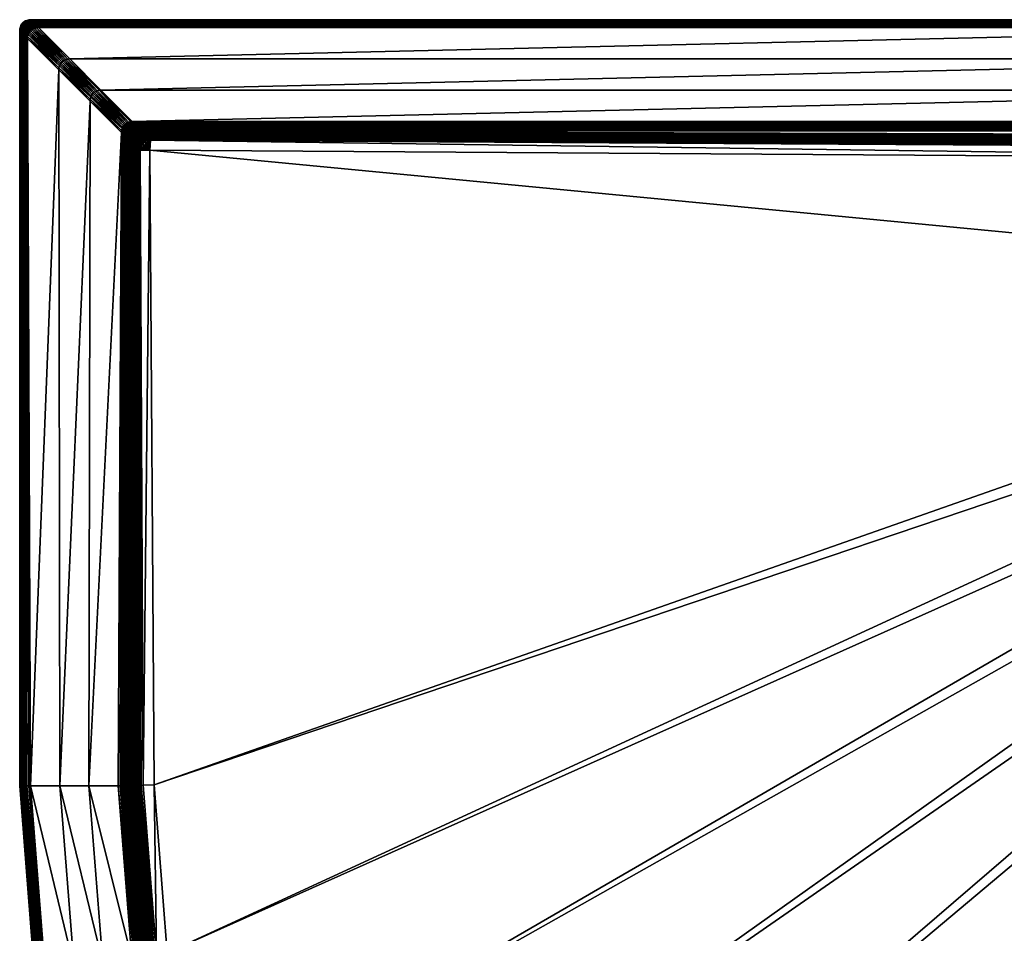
# Model space of a CAD drawing. Header units: centimetres. Extents: x 79.4 to 169.4, y 128.3 to 218.3.
# Tile 5 of 19: x 79.4 to 124.4, y 176.5 to 218.3. Entities that reach past the tile are written whole.
import ezdxf

# ---------------------------------------------------------------- set-up
doc = ezdxf.new("R2010")
doc.units = ezdxf.units.CM
doc.layers.get('0').update_dxf_attribs({"true_color": 0x565656})

msp = doc.modelspace()

# ---------------------------------------------------------------- meshes
at = {"color": 37, "true_color": 0x7a5834}
mesh = msp.add_polyface(dxfattribs=at)
corners = [(79.909, 218.275), (79.82, 218.264), (79.82, 218.264, 4), (79.909, 218.275, 4), (79.739, 218.244), (79.739, 218.244, 4), (79.668, 218.216), (79.668, 218.216, 4), (79.828, 218.256, 4.089), (79.917, 218.267, 4.089), (79.841, 218.242, 4.17), (79.931, 218.253, 4.17), (79.861, 218.222, 4.241), (79.951, 218.233, 4.241), (79.888, 218.196, 4.304), (79.977, 218.207, 4.304), (79.92, 218.164, 4.359), (80.009, 218.175, 4.359), (79.747, 218.237, 4.089), (79.761, 218.223, 4.17), (79.781, 218.203, 4.241), (79.807, 218.177, 4.304), (79.839, 218.144, 4.359), (79.675, 218.208, 4.089), (79.689, 218.195, 4.17), (79.709, 218.175, 4.241), (79.735, 218.148, 4.304), (79.768, 218.116, 4.359), (79.646, 218.138, 4.241), (79.672, 218.112, 4.304), (79.705, 218.079, 4.359), (80.003, 218.081, 4.441), (80.092, 218.092, 4.441), (80.047, 218.136, 4.404), (79.958, 218.126, 4.404), (79.922, 218.061, 4.441), (79.878, 218.106, 4.404), (79.806, 218.078, 4.404), (79.851, 218.033, 4.441), (79.743, 218.041, 4.404)]
mesh.append_faces([[corners[k] for k in face] for face in [(0, 1, 2), (2, 3, 0), (1, 4, 5), (5, 2, 1), (4, 6, 7), (7, 5, 4), (3, 2, 8), (8, 9, 3), (9, 8, 10), (10, 11, 9), (11, 10, 12), (12, 13, 11), (13, 12, 14), (14, 15, 13), (15, 14, 16), (16, 17, 15), (2, 5, 18), (18, 8, 2), (8, 18, 19), (19, 10, 8), (10, 19, 20), (20, 12, 10), (12, 20, 21), (21, 14, 12), (14, 21, 22), (22, 16, 14), (5, 7, 23), (23, 18, 5), (18, 23, 24), (24, 19, 18), (19, 24, 25), (25, 20, 19), (20, 25, 26), (26, 21, 20), (21, 26, 27), (27, 22, 21), (28, 25, 24), (29, 26, 25), (26, 29, 30), (30, 27, 26), (31, 32, 33), (33, 34, 31), (34, 33, 17), (17, 16, 34), (35, 31, 34), (34, 36, 35), (36, 34, 16), (16, 22, 36), (36, 37, 38), (37, 36, 22), (22, 27, 37), (39, 37, 27), (27, 30, 39)]], dxfattribs={"vtx2": -1, "color": 37})
mesh = msp.add_polyface(dxfattribs=at)
corners = [(79.909, 218.275), (79.909, 218.275, 4), (142.909, 218.275, 4), (85.386, 212.763, 2.91), (85.316, 212.772, 2.91), (85.363, 212.318, 2.914), (85.248, 212.765, 2.911), (85.178, 212.739, 2.912), (85.108, 212.695, 2.914), (85.042, 212.637, 2.915), (84.984, 212.572, 2.916), (84.942, 212.504, 2.917), (84.918, 212.436, 2.918), (84.912, 212.368, 2.919), (84.92, 212.299, 2.92), (79.917, 218.267, 4.089), (142.917, 218.267, 4.089), (79.931, 218.253, 4.17), (142.931, 218.253, 4.17), (79.951, 218.233, 4.241), (142.951, 218.233, 4.241), (79.977, 218.207, 4.304), (142.977, 218.207, 4.304), (80.009, 218.175, 4.359), (143.009, 218.175, 4.359), (80.047, 218.136, 4.404), (84.979, 213.104, 3.167), (85.066, 213.112, 3.166), (85.041, 213.14, 3.237), (85.011, 213.073, 3.104), (85.096, 213.079, 3.103), (85.048, 213.036, 3.051), (85.132, 213.041, 3.049), (85.325, 212.83, 2.92), (85.252, 212.835, 2.921), (85.269, 212.891, 2.94), (85.193, 212.893, 2.94), (85.218, 212.947, 2.968), (85.139, 212.946, 2.969), (85.172, 212.997, 3.004), (85.091, 212.994, 3.005), (85.181, 212.826, 2.922), (85.12, 212.882, 2.941), (85.065, 212.933, 2.969), (85.015, 212.979, 3.006), (85.111, 212.8, 2.923), (85.05, 212.855, 2.942), (84.994, 212.906, 2.97), (85.042, 212.757, 2.924), (84.982, 212.814, 2.944)]
mesh.append_faces([[corners[k] for k in face] for face in [(3, 4, 5), (4, 6, 5), (6, 7, 5), (7, 8, 5), (8, 9, 5), (9, 10, 5), (10, 11, 5), (11, 12, 5), (12, 13, 5), (13, 14, 5)]], dxfattribs={"color": 37})
mesh.append_faces([[corners[k] for k in face] for face in [(0, 1, 2), (2, 1, 15), (16, 15, 17), (18, 17, 19), (20, 19, 21), (22, 21, 23), (24, 23, 25), (26, 27, 28), (29, 30, 27), (30, 29, 31), (31, 32, 30), (4, 3, 33), (33, 34, 4), (34, 33, 35), (35, 36, 34), (36, 35, 37), (37, 38, 36), (38, 37, 39), (39, 40, 38), (40, 39, 32), (32, 31, 40), (6, 4, 34), (34, 41, 6), (41, 34, 36), (36, 42, 41), (42, 36, 38), (38, 43, 42), (43, 38, 40), (40, 44, 43), (44, 40, 31), (7, 6, 41), (41, 45, 7), (45, 41, 42), (42, 46, 45), (46, 42, 43), (43, 47, 46), (47, 43, 44), (8, 7, 45), (45, 48, 8), (48, 45, 46), (46, 49, 48), (9, 8, 48)]], dxfattribs={"vtx2": -1, "color": 37})
mesh = msp.add_polyface(dxfattribs=at)
corners = [(142.909, 218.275, 4), (142.909, 218.275), (79.909, 218.275), (83.125, 215.059, 4.5), (146.125, 215.059, 4.5), (144.694, 216.49, 4.5), (81.694, 216.49, 4.5), (147.986, 213.198, 4.012), (84.953, 213.231, 4.004), (85.005, 213.177, 3.405), (85.386, 212.763, 2.91), (85.363, 212.318, 2.914), (148.272, 211.91, 2.19), (79.917, 218.267, 4.089), (142.917, 218.267, 4.089), (79.931, 218.253, 4.17), (142.931, 218.253, 4.17), (79.951, 218.233, 4.241), (142.951, 218.233, 4.241), (79.977, 218.207, 4.304), (142.977, 218.207, 4.304), (80.009, 218.175, 4.359), (143.009, 218.175, 4.359), (80.263, 217.921, 4.5), (143.263, 217.921, 4.5), (143.2, 217.984, 4.489), (80.2, 217.984, 4.489), (143.143, 218.041, 4.47), (80.143, 218.041, 4.47), (143.092, 218.092, 4.441), (80.092, 218.092, 4.441), (143.047, 218.136, 4.404), (80.047, 218.136, 4.404), (147.556, 213.628, 4.5), (84.555, 213.628, 4.5), (84.619, 213.564, 4.489), (147.62, 213.564, 4.489), (84.678, 213.506, 4.47), (147.68, 213.504, 4.47), (84.731, 213.452, 4.442), (147.735, 213.449, 4.443), (84.779, 213.405, 4.405), (147.785, 213.398, 4.407), (84.822, 213.362, 4.36), (147.831, 213.353, 4.362), (147.965, 213.219, 4.099), (84.937, 213.246, 4.092), (147.939, 213.246, 4.178), (84.916, 213.267, 4.172), (147.907, 213.277, 4.248), (84.89, 213.293, 4.243), (147.872, 213.312, 4.309), (84.859, 213.325, 4.306), (148.199, 212.987, 2.666), (85.02, 213.161, 3.317), (148.212, 212.962, 2.579), (85.041, 213.14, 3.237), (148.225, 212.93, 2.501), (85.066, 213.112, 3.166), (148.236, 212.891, 2.431), (85.096, 213.079, 3.103), (148.245, 212.844, 2.37), (85.132, 213.041, 3.049), (148.273, 212.501, 2.194), (85.325, 212.83, 2.92), (148.27, 212.584, 2.212), (85.269, 212.891, 2.94), (148.266, 212.66, 2.239), (85.218, 212.947, 2.968), (148.26, 212.729, 2.274), (85.172, 212.997, 3.004), (148.253, 212.79, 2.318)]
mesh.append_faces([[corners[k] for k in face] for face in [(0, 1, 2), (3, 4, 5), (5, 6, 3), (7, 8, 9), (10, 11, 12), (13, 14, 0), (15, 16, 14), (17, 18, 16), (19, 20, 18), (21, 22, 20), (23, 24, 25), (25, 26, 23), (26, 25, 27), (27, 28, 26), (28, 27, 29), (29, 30, 28), (30, 29, 31), (31, 32, 30), (32, 31, 22), (33, 34, 35), (35, 36, 33), (36, 35, 37), (37, 38, 36), (38, 37, 39), (39, 40, 38), (40, 39, 41), (41, 42, 40), (42, 41, 43), (43, 44, 42), (45, 46, 8), (46, 45, 47), (47, 48, 46), (48, 47, 49), (49, 50, 48), (50, 49, 51), (51, 52, 50), (52, 51, 44), (44, 43, 52), (53, 9, 54), (55, 54, 56), (57, 56, 58), (59, 58, 60), (61, 60, 62), (63, 64, 10), (65, 66, 64), (67, 68, 66), (69, 70, 68), (71, 62, 70), (34, 33, 4), (4, 3, 34), (24, 23, 6), (6, 5, 24)]], dxfattribs={"vtx2": -1, "color": 37})
mesh = msp.add_polyface(dxfattribs=at)
corners = [(85.005, 213.177, 3.405), (148.199, 212.987, 2.666), (147.986, 213.198, 4.012), (150.371, 206.092, 2.233), (148.272, 211.91, 2.19), (85.363, 212.318, 2.914), (142.909, 218.275, 4), (143.009, 218.275, 4), (143.009, 218.275), (142.909, 218.275), (143.109, 218.275, 4), (143.109, 218.275), (143.209, 218.275, 4), (143.209, 218.275), (148.274, 212.41, 2.184), (85.386, 212.763, 2.91), (84.953, 213.231, 4.004), (147.965, 213.219, 4.099), (85.02, 213.161, 3.317), (148.212, 212.962, 2.579), (85.041, 213.14, 3.237), (148.225, 212.93, 2.501), (85.066, 213.112, 3.166), (148.236, 212.891, 2.431), (85.096, 213.079, 3.103), (148.245, 212.844, 2.37), (85.132, 213.041, 3.049), (148.253, 212.79, 2.318), (142.917, 218.267, 4.089), (143.017, 218.267, 4.089), (142.931, 218.253, 4.17), (143.031, 218.253, 4.17), (142.951, 218.233, 4.241), (143.051, 218.233, 4.241), (142.977, 218.207, 4.304), (143.077, 218.207, 4.304), (143.009, 218.175, 4.359), (143.109, 218.175, 4.359), (143.117, 218.267, 4.089), (143.131, 218.253, 4.17), (143.151, 218.233, 4.241), (143.177, 218.207, 4.304), (143.209, 218.175, 4.359), (143.217, 218.267, 4.089), (143.231, 218.253, 4.17), (143.251, 218.233, 4.241), (143.143, 218.041, 4.47), (143.243, 218.041, 4.47), (143.192, 218.092, 4.441), (143.092, 218.092, 4.441), (143.147, 218.136, 4.404), (143.047, 218.136, 4.404), (148.273, 212.501, 2.194), (85.325, 212.83, 2.92), (148.27, 212.584, 2.212), (85.269, 212.891, 2.94), (148.266, 212.66, 2.239), (85.218, 212.947, 2.968), (148.26, 212.729, 2.274), (85.172, 212.997, 3.004)]
mesh.append_faces([[corners[k] for k in face] for face in [(0, 1, 2), (3, 4, 5), (6, 7, 8), (8, 9, 6), (7, 10, 11), (11, 8, 7), (10, 12, 13), (13, 11, 10), (4, 14, 15), (16, 2, 17), (18, 19, 1), (20, 21, 19), (22, 23, 21), (24, 25, 23), (26, 27, 25), (7, 6, 28), (28, 29, 7), (29, 28, 30), (30, 31, 29), (31, 30, 32), (32, 33, 31), (33, 32, 34), (34, 35, 33), (35, 34, 36), (36, 37, 35), (10, 7, 29), (29, 38, 10), (38, 29, 31), (31, 39, 38), (39, 31, 33), (33, 40, 39), (40, 33, 35), (35, 41, 40), (41, 35, 37), (37, 42, 41), (12, 10, 38), (38, 43, 12), (43, 38, 39), (39, 44, 43), (44, 39, 40), (45, 40, 41), (46, 47, 48), (48, 49, 46), (49, 48, 50), (50, 51, 49), (51, 50, 37), (37, 36, 51), (42, 37, 50), (15, 14, 52), (53, 52, 54), (55, 54, 56), (57, 56, 58), (59, 58, 27)]], dxfattribs={"vtx2": -1, "color": 37})
mesh = msp.add_polyface(dxfattribs=at)
corners = [(79.409, 217.775, 4), (79.42, 217.864, 4), (79.42, 217.864), (79.409, 217.775), (79.439, 217.944, 4), (79.439, 217.944), (79.417, 217.767, 4.089), (79.428, 217.856, 4.089), (79.431, 217.753, 4.17), (79.441, 217.842, 4.17), (79.451, 217.733, 4.241), (79.461, 217.822, 4.241), (79.477, 217.707, 4.304), (79.488, 217.796, 4.304), (79.509, 217.675, 4.359), (79.52, 217.764, 4.359), (79.447, 217.937, 4.089), (79.461, 217.923, 4.17), (79.481, 217.903, 4.241), (79.507, 217.877, 4.304), (79.539, 217.844, 4.359), (79.475, 218.008, 4.089), (79.489, 217.995, 4.17), (79.509, 217.975, 4.241), (79.535, 217.948, 4.304), (79.568, 217.916, 4.359), (79.592, 217.592, 4.441), (79.603, 217.681, 4.441), (79.558, 217.726, 4.404), (79.547, 217.636, 4.404), (79.654, 217.63, 4.47), (79.673, 217.711, 4.47), (79.622, 217.761, 4.441), (79.578, 217.806, 4.404), (79.701, 217.782, 4.47), (79.651, 217.833, 4.441), (79.606, 217.878, 4.404), (79.688, 217.896, 4.441), (79.643, 217.941, 4.404), (79.605, 217.979, 4.359), (79.689, 217.995, 4.404)]
mesh.append_faces([[corners[k] for k in face] for face in [(0, 1, 2), (2, 3, 0), (1, 4, 5), (5, 2, 1), (1, 0, 6), (6, 7, 1), (7, 6, 8), (8, 9, 7), (9, 8, 10), (10, 11, 9), (11, 10, 12), (12, 13, 11), (13, 12, 14), (14, 15, 13), (4, 1, 7), (7, 16, 4), (16, 7, 9), (9, 17, 16), (17, 9, 11), (11, 18, 17), (18, 11, 13), (13, 19, 18), (19, 13, 15), (15, 20, 19), (21, 16, 17), (22, 17, 18), (18, 23, 22), (23, 18, 19), (19, 24, 23), (24, 19, 20), (20, 25, 24), (26, 27, 28), (29, 28, 15), (15, 14, 29), (30, 31, 32), (32, 27, 30), (27, 32, 33), (33, 28, 27), (28, 33, 20), (20, 15, 28), (31, 34, 35), (35, 32, 31), (32, 35, 36), (36, 33, 32), (33, 36, 25), (25, 20, 33), (37, 35, 34), (35, 37, 38), (38, 36, 35), (36, 38, 39), (39, 25, 36), (40, 38, 37)]], dxfattribs={"vtx2": -1, "color": 37})
mesh = msp.add_polyface(dxfattribs=at)
corners = [(79.439, 217.944, 4), (79.468, 218.016, 4), (79.468, 218.016), (79.439, 217.944), (79.505, 218.079, 4), (79.505, 218.079), (79.55, 218.133, 4), (79.55, 218.133), (79.668, 218.216), (79.605, 218.179), (79.605, 218.179, 4), (79.668, 218.216, 4), (79.447, 217.937, 4.089), (79.475, 218.008, 4.089), (79.461, 217.923, 4.17), (79.489, 217.995, 4.17), (79.512, 218.071, 4.089), (79.526, 218.058, 4.17), (79.509, 217.975, 4.241), (79.546, 218.038, 4.241), (79.535, 217.948, 4.304), (79.572, 218.012, 4.304), (79.568, 217.916, 4.359), (79.605, 217.979, 4.359), (79.558, 218.126, 4.089), (79.572, 218.112, 4.17), (79.592, 218.092, 4.241), (79.618, 218.066, 4.304), (79.65, 218.034, 4.359), (79.643, 217.941, 4.404), (79.689, 217.995, 4.404), (79.612, 218.171, 4.089), (79.675, 218.208, 4.089), (79.626, 218.158, 4.17), (79.689, 218.195, 4.17), (79.646, 218.138, 4.241), (79.709, 218.175, 4.241), (79.672, 218.112, 4.304), (79.705, 218.079, 4.359)]
mesh.append_faces([[corners[k] for k in face] for face in [(0, 1, 2), (2, 3, 0), (1, 4, 5), (5, 2, 1), (4, 6, 7), (7, 5, 4), (8, 9, 10), (10, 11, 8), (9, 7, 6), (6, 10, 9), (1, 0, 12), (12, 13, 1), (14, 15, 13), (4, 1, 13), (13, 16, 4), (16, 13, 15), (15, 17, 16), (17, 15, 18), (18, 19, 17), (19, 18, 20), (20, 21, 19), (21, 20, 22), (22, 23, 21), (6, 4, 16), (16, 24, 6), (24, 16, 17), (17, 25, 24), (25, 17, 19), (19, 26, 25), (26, 19, 21), (21, 27, 26), (27, 21, 23), (23, 28, 27), (29, 30, 28), (28, 23, 29), (11, 10, 31), (31, 32, 11), (32, 31, 33), (33, 34, 32), (34, 33, 35), (36, 35, 37), (10, 6, 24), (24, 31, 10), (31, 24, 25), (25, 33, 31), (33, 25, 26), (26, 35, 33), (35, 26, 27), (27, 37, 35), (37, 27, 28), (28, 38, 37), (38, 28, 30)]], dxfattribs={"vtx2": -1, "color": 37})
mesh = msp.add_polyface(dxfattribs=at)
corners = [(81.194, 215.99, 4.5), (82.625, 214.559, 4.5), (82.635, 214.648, 4.5), (81.204, 216.079, 4.5), (82.655, 214.729, 4.5), (81.224, 216.16, 4.5), (82.683, 214.801, 4.5), (81.252, 216.232, 4.5), (82.72, 214.864, 4.5), (81.289, 216.295, 4.5), (82.766, 214.918, 4.5), (81.335, 216.349, 4.5), (81.694, 216.49, 4.5), (81.604, 216.479, 4.5), (83.035, 215.048, 4.5), (83.125, 215.059, 4.5), (81.524, 216.46, 4.5), (82.955, 215.029, 4.5), (81.452, 216.432, 4.5), (82.883, 215.001, 4.5), (81.389, 216.395, 4.5), (82.82, 214.964, 4.5), (79.763, 217.421, 4.5), (79.773, 217.51, 4.5), (79.71, 217.573, 4.489), (79.7, 217.484, 4.489), (79.654, 217.63, 4.47), (79.643, 217.541, 4.47), (79.603, 217.681, 4.441), (79.592, 217.592, 4.441), (79.558, 217.726, 4.404), (79.547, 217.636, 4.404), (79.793, 217.591, 4.5), (79.73, 217.654, 4.489), (79.673, 217.711, 4.47), (84.066, 213.217, 4.5), (79.821, 217.663, 4.5), (79.858, 217.726, 4.5), (79.904, 217.78, 4.5), (80.263, 217.921, 4.5), (80.173, 217.91, 4.5), (80.093, 217.891, 4.5), (80.021, 217.863, 4.5), (79.958, 217.826, 4.5)]
mesh.append_faces([[corners[k] for k in face] for face in [(0, 1, 2), (2, 3, 0), (3, 2, 4), (4, 5, 3), (5, 4, 6), (6, 7, 5), (7, 6, 8), (8, 9, 7), (9, 8, 10), (10, 11, 9), (12, 13, 14), (14, 15, 12), (13, 16, 17), (17, 14, 13), (16, 18, 19), (19, 17, 16), (18, 20, 21), (21, 19, 18), (20, 11, 10), (10, 21, 20), (22, 23, 24), (24, 25, 22), (25, 24, 26), (26, 27, 25), (27, 26, 28), (28, 29, 27), (30, 31, 29), (23, 32, 33), (33, 24, 23), (24, 33, 34), (34, 26, 24), (35, 2, 1), (3, 23, 22), (22, 0, 3), (5, 32, 23), (23, 3, 5), (7, 36, 32), (32, 5, 7), (9, 37, 36), (36, 7, 9), (11, 38, 37), (37, 9, 11), (39, 40, 13), (13, 12, 39), (40, 41, 16), (16, 13, 40), (41, 42, 18), (18, 16, 41), (42, 43, 20), (20, 18, 42), (43, 38, 11), (11, 20, 43)]], dxfattribs={"vtx2": -1, "color": 37})
mesh = msp.add_polyface(dxfattribs=at)
corners = [(79.793, 217.591, 4.5), (79.821, 217.663, 4.5), (79.758, 217.726, 4.489), (79.73, 217.654, 4.489), (79.701, 217.782, 4.47), (79.673, 217.711, 4.47), (79.858, 217.726, 4.5), (79.795, 217.789, 4.489), (79.738, 217.846, 4.47), (79.688, 217.896, 4.441), (79.904, 217.78, 4.5), (79.841, 217.843, 4.489), (79.784, 217.9, 4.47), (79.733, 217.951, 4.441), (79.689, 217.995, 4.404), (80.173, 217.91, 4.5), (80.263, 217.921, 4.5), (80.2, 217.984, 4.489), (80.11, 217.973, 4.489), (80.143, 218.041, 4.47), (80.054, 218.03, 4.47), (80.092, 218.092, 4.441), (80.003, 218.081, 4.441), (80.093, 217.891, 4.5), (80.03, 217.954, 4.489), (79.973, 218.011, 4.47), (79.922, 218.061, 4.441), (80.021, 217.863, 4.5), (79.958, 217.926, 4.489), (79.901, 217.982, 4.47), (79.851, 218.033, 4.441), (79.878, 218.106, 4.404), (79.958, 217.826, 4.5), (79.895, 217.889, 4.489), (79.838, 217.946, 4.47), (79.788, 217.996, 4.441), (79.806, 218.078, 4.404), (79.743, 218.041, 4.404), (79.705, 218.079, 4.359)]
mesh.append_faces([[corners[k] for k in face] for face in [(0, 1, 2), (2, 3, 0), (3, 2, 4), (4, 5, 3), (1, 6, 7), (7, 2, 1), (2, 7, 8), (8, 4, 2), (4, 8, 9), (6, 10, 11), (11, 7, 6), (7, 11, 12), (12, 8, 7), (8, 12, 13), (13, 9, 8), (9, 13, 14), (15, 16, 17), (17, 18, 15), (18, 17, 19), (19, 20, 18), (20, 19, 21), (21, 22, 20), (23, 15, 18), (18, 24, 23), (24, 18, 20), (20, 25, 24), (25, 20, 22), (22, 26, 25), (27, 23, 24), (24, 28, 27), (28, 24, 25), (25, 29, 28), (29, 25, 26), (26, 30, 29), (30, 26, 31), (32, 27, 28), (28, 33, 32), (33, 28, 29), (29, 34, 33), (34, 29, 30), (30, 35, 34), (35, 30, 36), (36, 37, 35), (10, 32, 33), (33, 11, 10), (11, 33, 34), (34, 12, 11), (12, 34, 35), (35, 13, 12), (13, 35, 37), (37, 14, 13), (14, 37, 38)]], dxfattribs={"vtx2": -1, "color": 37})
mesh = msp.add_polyface(dxfattribs=at)
corners = [(79.409, 183.274), (79.409, 183.274, 4), (79.409, 217.775, 4), (81.243, 183.274, 4.5), (82.576, 183.274, 4.5), (82.625, 214.559, 4.5), (81.194, 215.99, 4.5), (84.466, 183.274, 4.003), (84.494, 183.274, 3.758), (84.505, 212.679, 3.417), (84.453, 212.731, 4.004), (85.363, 212.318, 2.914), (84.92, 212.299, 2.92), (85.049, 183.294, 3.255), (79.42, 183.274, 4.089), (79.417, 217.767, 4.089), (79.439, 183.274, 4.17), (79.431, 217.753, 4.17), (79.468, 183.274, 4.241), (79.451, 217.733, 4.241), (79.505, 183.274, 4.304), (79.477, 217.707, 4.304), (79.55, 183.274, 4.359), (79.7, 217.484, 4.489), (79.82, 183.274, 4.489), (79.909, 183.274, 4.5), (79.643, 217.541, 4.47), (79.739, 183.274, 4.47), (79.592, 217.592, 4.441), (79.668, 183.274, 4.441), (79.547, 217.636, 4.404), (79.605, 183.274, 4.404), (79.509, 217.675, 4.359), (84.055, 213.128, 4.5), (83.91, 183.274, 4.5), (84, 183.274, 4.489), (84.119, 213.064, 4.489), (84.083, 183.274, 4.47), (84.178, 213.006, 4.47), (84.158, 183.274, 4.442), (84.231, 212.952, 4.442), (84.225, 183.274, 4.405), (84.279, 212.905, 4.405), (84.284, 183.274, 4.36), (84.322, 212.862, 4.36), (84.438, 212.746, 4.092), (84.445, 183.274, 4.092), (84.417, 212.767, 4.172), (84.416, 183.274, 4.172), (84.39, 212.793, 4.243), (84.38, 183.274, 4.243), (84.359, 212.825, 4.306), (84.336, 183.274, 4.306), (84.514, 183.275, 3.67), (84.521, 212.664, 3.328), (84.543, 183.276, 3.589), (84.543, 212.643, 3.249), (84.579, 183.277, 3.518), (84.57, 212.618, 3.177), (84.623, 183.278, 3.455), (84.603, 212.588, 3.115), (84.675, 183.28, 3.4), (84.641, 212.552, 3.061), (84.853, 212.36, 2.931), (84.959, 183.291, 3.267), (84.792, 212.416, 2.95), (84.877, 183.287, 3.288), (84.736, 212.466, 2.978), (84.802, 183.285, 3.317), (84.686, 212.512, 3.015), (84.735, 183.282, 3.354)]
mesh.append_faces([[corners[k] for k in face] for face in [(0, 1, 2), (3, 4, 5), (5, 6, 3), (7, 8, 9), (9, 10, 7), (11, 12, 13), (2, 1, 14), (15, 14, 16), (17, 16, 18), (19, 18, 20), (21, 20, 22), (23, 24, 25), (26, 27, 24), (28, 29, 27), (30, 31, 29), (32, 22, 31), (33, 34, 35), (35, 36, 33), (36, 35, 37), (37, 38, 36), (38, 37, 39), (39, 40, 38), (40, 39, 41), (41, 42, 40), (42, 41, 43), (43, 44, 42), (7, 10, 45), (45, 46, 7), (46, 45, 47), (47, 48, 46), (48, 47, 49), (49, 50, 48), (50, 49, 51), (51, 52, 50), (52, 51, 44), (44, 43, 52), (9, 8, 53), (53, 54, 9), (54, 53, 55), (55, 56, 54), (56, 55, 57), (57, 58, 56), (59, 60, 58), (61, 62, 60), (13, 12, 63), (64, 63, 65), (66, 65, 67), (68, 67, 69), (70, 69, 62), (4, 34, 33), (33, 5, 4), (25, 3, 6)]], dxfattribs={"vtx2": -1, "color": 37})
mesh = msp.add_polyface(dxfattribs=at)
corners = [(79.409, 217.775, 4), (79.409, 217.775), (79.409, 183.274), (84.453, 212.731, 4.004), (84.505, 212.679, 3.417), (84.516, 212.768, 3.415), (84.464, 212.82, 4.004), (84.536, 212.848, 3.415), (84.483, 212.9, 4.004), (79.42, 183.274, 4.089), (79.417, 217.767, 4.089), (79.439, 183.274, 4.17), (79.431, 217.753, 4.17), (79.468, 183.274, 4.241), (79.451, 217.733, 4.241), (79.505, 183.274, 4.304), (79.477, 217.707, 4.304), (79.55, 183.274, 4.359), (79.509, 217.675, 4.359), (79.909, 183.274, 4.5), (79.763, 217.421, 4.5), (79.7, 217.484, 4.489), (79.82, 183.274, 4.489), (79.643, 217.541, 4.47), (79.739, 183.274, 4.47), (79.592, 217.592, 4.441), (79.668, 183.274, 4.441), (79.547, 217.636, 4.404), (79.605, 183.274, 4.404), (84.189, 213.095, 4.47), (84.178, 213.006, 4.47), (84.231, 212.952, 4.442), (84.242, 213.042, 4.442), (84.279, 212.905, 4.405), (84.29, 212.994, 4.405), (84.322, 212.862, 4.36), (84.332, 212.951, 4.36), (84.31, 213.074, 4.405), (84.352, 213.032, 4.36), (84.448, 212.835, 4.092), (84.438, 212.746, 4.092), (84.427, 212.856, 4.172), (84.417, 212.767, 4.172), (84.401, 212.883, 4.243), (84.39, 212.793, 4.243), (84.369, 212.914, 4.306), (84.359, 212.825, 4.306), (84.468, 212.916, 4.092), (84.447, 212.937, 4.172), (84.421, 212.963, 4.243), (84.389, 212.995, 4.306), (84.512, 212.972, 4.004), (84.496, 212.988, 4.092), (84.475, 213.009, 4.172), (84.449, 213.035, 4.243), (84.417, 213.067, 4.306), (84.533, 213.051, 4.092), (81.194, 215.99, 4.5)]
mesh.append_faces([[corners[k] for k in face] for face in [(0, 1, 2), (3, 4, 5), (5, 6, 3), (6, 5, 7), (7, 8, 6), (9, 10, 0), (11, 12, 10), (13, 14, 12), (15, 16, 14), (17, 18, 16), (19, 20, 21), (22, 21, 23), (24, 23, 25), (26, 25, 27), (28, 27, 18), (29, 30, 31), (32, 31, 33), (33, 34, 32), (34, 33, 35), (35, 36, 34), (37, 34, 36), (36, 38, 37), (3, 6, 39), (39, 40, 3), (40, 39, 41), (41, 42, 40), (42, 41, 43), (43, 44, 42), (44, 43, 45), (45, 46, 44), (46, 45, 36), (36, 35, 46), (6, 8, 47), (47, 39, 6), (39, 47, 48), (48, 41, 39), (41, 48, 49), (49, 43, 41), (43, 49, 50), (50, 45, 43), (45, 50, 38), (38, 36, 45), (8, 51, 52), (52, 47, 8), (47, 52, 53), (53, 48, 47), (48, 53, 54), (54, 49, 48), (49, 54, 55), (55, 50, 49), (56, 52, 51), (57, 20, 19)]], dxfattribs={"vtx2": -1, "color": 37})
mesh = msp.add_polyface(dxfattribs=at)
corners = [(84.151, 213.433, 4.5), (84.114, 213.37, 4.5), (84.178, 213.306, 4.489), (84.215, 213.369, 4.489), (84.237, 213.247, 4.47), (84.274, 213.31, 4.47), (84.197, 213.487, 4.5), (84.261, 213.423, 4.489), (84.319, 213.364, 4.47), (84.327, 213.257, 4.442), (84.373, 213.311, 4.442), (84.466, 213.617, 4.5), (84.386, 213.598, 4.5), (84.45, 213.534, 4.489), (84.53, 213.553, 4.489), (84.508, 213.475, 4.47), (84.314, 213.57, 4.5), (84.378, 213.506, 4.489), (84.437, 213.447, 4.47), (84.49, 213.394, 4.442), (84.251, 213.533, 4.5), (84.315, 213.469, 4.489), (84.374, 213.41, 4.47), (84.427, 213.357, 4.442), (84.475, 213.309, 4.405), (84.538, 213.346, 4.405), (84.42, 213.263, 4.405), (82.625, 214.559, 4.5), (84.055, 213.128, 4.5), (84.066, 213.217, 4.5), (82.635, 214.648, 4.5), (84.086, 213.298, 4.5), (82.655, 214.729, 4.5), (82.683, 214.801, 4.5), (82.72, 214.864, 4.5), (82.766, 214.918, 4.5), (84.555, 213.628, 4.5), (83.125, 215.059, 4.5), (83.035, 215.048, 4.5), (82.955, 215.029, 4.5), (82.883, 215.001, 4.5), (82.82, 214.964, 4.5)]
mesh.append_faces([[corners[k] for k in face] for face in [(0, 1, 2), (2, 3, 0), (4, 5, 3), (6, 0, 3), (3, 7, 6), (7, 3, 5), (5, 8, 7), (8, 5, 9), (9, 10, 8), (11, 12, 13), (13, 14, 11), (14, 13, 15), (12, 16, 17), (17, 13, 12), (13, 17, 18), (18, 15, 13), (15, 18, 19), (16, 20, 21), (21, 17, 16), (17, 21, 22), (22, 18, 17), (18, 22, 23), (23, 19, 18), (19, 23, 24), (24, 25, 19), (20, 6, 7), (7, 21, 20), (21, 7, 8), (8, 22, 21), (22, 8, 10), (10, 23, 22), (23, 10, 26), (26, 24, 23), (27, 28, 29), (30, 29, 31), (31, 32, 30), (32, 31, 1), (1, 33, 32), (33, 1, 0), (0, 34, 33), (34, 0, 6), (6, 35, 34), (11, 36, 37), (37, 38, 11), (12, 11, 38), (38, 39, 12), (16, 12, 39), (39, 40, 16), (20, 16, 40), (40, 41, 20), (6, 20, 41), (41, 35, 6)]], dxfattribs={"vtx2": -1, "color": 37})
mesh = msp.add_polyface(dxfattribs=at)
corners = [(84.066, 213.217, 4.5), (84.055, 213.128, 4.5), (84.119, 213.064, 4.489), (84.13, 213.153, 4.489), (84.178, 213.006, 4.47), (84.189, 213.095, 4.47), (84.231, 212.952, 4.442), (84.242, 213.042, 4.442), (84.086, 213.298, 4.5), (84.15, 213.234, 4.489), (84.208, 213.175, 4.47), (84.262, 213.122, 4.442), (84.29, 212.994, 4.405), (84.31, 213.074, 4.405), (84.114, 213.37, 4.5), (84.178, 213.306, 4.489), (84.237, 213.247, 4.47), (84.29, 213.194, 4.442), (84.338, 213.146, 4.405), (84.352, 213.032, 4.36), (84.38, 213.104, 4.36), (84.215, 213.369, 4.489), (84.274, 213.31, 4.47), (84.327, 213.257, 4.442), (84.375, 213.209, 4.405), (84.417, 213.167, 4.36), (84.373, 213.311, 4.442), (84.42, 213.263, 4.405), (84.463, 213.221, 4.36), (84.389, 212.995, 4.306), (84.417, 213.067, 4.306), (84.512, 213.072, 4.172), (84.475, 213.009, 4.172), (84.496, 212.988, 4.092), (84.486, 213.098, 4.243), (84.449, 213.035, 4.243), (84.454, 213.13, 4.306), (84.532, 213.152, 4.243), (84.5, 213.184, 4.306), (84.538, 213.346, 4.405), (84.475, 213.309, 4.405), (84.517, 213.267, 4.36)]
mesh.append_faces([[corners[k] for k in face] for face in [(0, 1, 2), (2, 3, 0), (3, 2, 4), (4, 5, 3), (6, 7, 5), (8, 0, 3), (3, 9, 8), (9, 3, 5), (5, 10, 9), (10, 5, 7), (7, 11, 10), (11, 7, 12), (12, 13, 11), (14, 8, 9), (9, 15, 14), (15, 9, 10), (10, 16, 15), (16, 10, 11), (11, 17, 16), (17, 11, 13), (13, 18, 17), (18, 13, 19), (19, 20, 18), (21, 15, 16), (22, 16, 17), (17, 23, 22), (23, 17, 18), (18, 24, 23), (24, 18, 20), (20, 25, 24), (26, 23, 24), (24, 27, 26), (27, 24, 25), (25, 28, 27), (29, 30, 20), (20, 19, 29), (31, 32, 33), (32, 31, 34), (34, 35, 32), (35, 34, 36), (36, 30, 35), (30, 36, 25), (25, 20, 30), (37, 34, 31), (34, 37, 38), (38, 36, 34), (36, 38, 28), (28, 25, 36), (39, 40, 41), (40, 27, 28), (28, 41, 40), (41, 28, 38)]], dxfattribs={"vtx2": -1, "color": 37})
mesh = msp.add_polyface(dxfattribs=at)
corners = [(84.555, 213.628, 4.5), (84.466, 213.617, 4.5), (84.53, 213.553, 4.489), (84.619, 213.564, 4.489), (84.589, 213.495, 4.47), (84.678, 213.506, 4.47), (84.642, 213.442, 4.442), (84.731, 213.452, 4.442), (84.69, 213.394, 4.405), (84.779, 213.405, 4.405), (84.732, 213.351, 4.36), (84.822, 213.362, 4.36), (84.508, 213.475, 4.47), (84.562, 213.422, 4.442), (84.609, 213.374, 4.405), (84.652, 213.332, 4.36), (84.49, 213.394, 4.442), (84.538, 213.346, 4.405), (84.58, 213.304, 4.36), (84.517, 213.267, 4.36), (84.916, 213.267, 4.172), (84.827, 213.256, 4.172), (84.848, 213.235, 4.092), (84.89, 213.293, 4.243), (84.801, 213.283, 4.243), (84.859, 213.325, 4.306), (84.769, 213.314, 4.306), (84.783, 213.2, 4.004), (84.864, 213.22, 4.004), (84.768, 213.216, 4.092), (84.747, 213.237, 4.172), (84.721, 213.263, 4.243), (84.689, 213.295, 4.306), (84.696, 213.188, 4.092), (84.675, 213.208, 4.172), (84.649, 213.235, 4.243), (84.617, 213.266, 4.306), (84.586, 213.198, 4.243), (84.554, 213.23, 4.306), (84.5, 213.184, 4.306)]
mesh.append_faces([[corners[k] for k in face] for face in [(0, 1, 2), (2, 3, 0), (3, 2, 4), (4, 5, 3), (5, 4, 6), (6, 7, 5), (7, 6, 8), (8, 9, 7), (9, 8, 10), (10, 11, 9), (12, 4, 2), (4, 12, 13), (13, 6, 4), (6, 13, 14), (14, 8, 6), (8, 14, 15), (15, 10, 8), (16, 13, 12), (13, 16, 17), (17, 14, 13), (14, 17, 18), (18, 15, 14), (19, 18, 17), (20, 21, 22), (23, 24, 21), (24, 23, 25), (25, 26, 24), (26, 25, 11), (11, 10, 26), (27, 28, 22), (22, 29, 27), (29, 22, 21), (21, 30, 29), (30, 21, 24), (24, 31, 30), (31, 24, 26), (26, 32, 31), (32, 26, 10), (10, 15, 32), (33, 29, 30), (30, 34, 33), (34, 30, 31), (31, 35, 34), (35, 31, 32), (32, 36, 35), (36, 32, 15), (15, 18, 36), (37, 35, 36), (36, 38, 37), (38, 36, 18), (18, 19, 38), (39, 38, 19)]], dxfattribs={"vtx2": -1, "color": 37})
mesh = msp.add_polyface(dxfattribs=at)
corners = [(84.483, 212.9, 4.004), (84.536, 212.848, 3.415), (84.564, 212.92, 3.413), (84.512, 212.972, 4.004), (84.601, 212.983, 3.412), (84.549, 213.035, 4.004), (84.531, 212.752, 3.326), (84.551, 212.832, 3.326), (84.552, 212.731, 3.247), (84.571, 212.811, 3.246), (84.579, 212.904, 3.325), (84.599, 212.882, 3.245), (84.596, 212.784, 3.175), (84.624, 212.855, 3.174), (84.627, 212.751, 3.113), (84.654, 212.822, 3.111), (84.616, 212.967, 3.324), (84.636, 212.945, 3.244), (84.662, 212.918, 3.173), (84.692, 212.886, 3.11), (84.69, 212.783, 3.057), (84.728, 212.848, 3.056), (84.533, 213.051, 4.092), (84.647, 213.037, 3.411), (84.662, 213.021, 3.323), (84.683, 213, 3.243), (84.709, 212.974, 3.172), (84.74, 212.942, 3.109), (84.777, 212.905, 3.055), (84.861, 213.028, 3.107), (84.797, 212.99, 3.108), (84.835, 212.954, 3.054), (84.9, 212.992, 3.053), (84.738, 213.047, 3.242), (84.765, 213.021, 3.171), (84.878, 212.912, 3.009), (84.819, 212.862, 3.01), (84.867, 212.814, 2.973), (84.815, 212.754, 2.974), (84.769, 212.804, 3.011), (84.73, 212.739, 3.012)]
mesh.append_faces([[corners[k] for k in face] for face in [(0, 1, 2), (2, 3, 0), (3, 2, 4), (4, 5, 3), (6, 7, 1), (8, 9, 7), (2, 1, 7), (7, 10, 2), (10, 7, 9), (9, 11, 10), (11, 9, 12), (12, 13, 11), (13, 12, 14), (14, 15, 13), (4, 2, 10), (10, 16, 4), (16, 10, 11), (11, 17, 16), (17, 11, 13), (13, 18, 17), (18, 13, 15), (15, 19, 18), (19, 15, 20), (20, 21, 19), (3, 5, 22), (23, 4, 16), (16, 24, 23), (24, 16, 17), (17, 25, 24), (25, 17, 18), (18, 26, 25), (26, 18, 19), (19, 27, 26), (27, 19, 21), (21, 28, 27), (29, 30, 31), (31, 32, 29), (33, 25, 26), (26, 34, 33), (34, 26, 27), (27, 30, 34), (30, 27, 28), (28, 31, 30), (32, 31, 35), (35, 36, 37), (36, 35, 31), (31, 28, 36), (38, 37, 36), (36, 39, 38), (39, 36, 28), (28, 21, 39), (40, 39, 21)]], dxfattribs={"vtx2": -1, "color": 37})
mesh = msp.add_polyface(dxfattribs=at)
corners = [(84.601, 212.983, 3.412), (84.647, 213.037, 3.411), (84.594, 213.09, 4.004), (84.549, 213.035, 4.004), (84.864, 213.22, 4.004), (84.783, 213.2, 4.004), (84.836, 213.147, 3.407), (84.916, 213.167, 3.407), (84.711, 213.172, 4.004), (84.764, 213.119, 3.409), (84.648, 213.135, 4.004), (84.701, 213.082, 3.41), (84.496, 212.988, 4.092), (84.533, 213.051, 4.092), (84.512, 213.072, 4.172), (84.579, 213.105, 4.092), (84.558, 213.126, 4.172), (84.532, 213.152, 4.243), (84.852, 213.132, 3.318), (84.768, 213.216, 4.092), (84.696, 213.188, 4.092), (84.78, 213.104, 3.32), (84.801, 213.084, 3.241), (84.873, 213.112, 3.239), (84.828, 213.058, 3.169), (84.9, 213.086, 3.167), (84.861, 213.028, 3.107), (84.633, 213.151, 4.092), (84.675, 213.208, 4.172), (84.612, 213.172, 4.172), (84.649, 213.235, 4.243), (84.586, 213.198, 4.243), (84.717, 213.067, 3.322), (84.738, 213.047, 3.242), (84.765, 213.021, 3.171), (84.797, 212.99, 3.108), (84.554, 213.23, 4.306), (84.5, 213.184, 4.306), (84.662, 213.021, 3.323), (84.683, 213, 3.243)]
mesh.append_faces([[corners[k] for k in face] for face in [(0, 1, 2), (2, 3, 0), (4, 5, 6), (6, 7, 4), (5, 8, 9), (9, 6, 5), (8, 10, 11), (11, 9, 8), (10, 2, 1), (1, 11, 10), (12, 13, 14), (3, 2, 15), (15, 13, 3), (13, 15, 16), (16, 14, 13), (14, 16, 17), (7, 6, 18), (8, 5, 19), (19, 20, 8), (6, 9, 21), (21, 18, 6), (18, 21, 22), (22, 23, 18), (23, 22, 24), (24, 25, 23), (25, 24, 26), (10, 8, 20), (20, 27, 10), (27, 20, 28), (28, 29, 27), (29, 28, 30), (30, 31, 29), (9, 11, 32), (32, 21, 9), (21, 32, 33), (33, 22, 21), (22, 33, 34), (34, 24, 22), (24, 34, 35), (35, 26, 24), (2, 10, 27), (27, 15, 2), (15, 27, 29), (29, 16, 15), (16, 29, 31), (31, 17, 16), (17, 31, 36), (36, 37, 17), (11, 1, 38), (38, 32, 11), (32, 38, 39), (39, 33, 32)]], dxfattribs={"vtx2": -1, "color": 37})
mesh = msp.add_polyface(dxfattribs=at)
corners = [(84.953, 213.231, 4.004), (84.864, 213.22, 4.004), (84.916, 213.167, 3.407), (85.005, 213.177, 3.405), (84.937, 213.246, 4.092), (84.848, 213.235, 4.092), (84.916, 213.267, 4.172), (84.827, 213.256, 4.172), (84.89, 213.293, 4.243), (84.932, 213.151, 3.318), (85.02, 213.161, 3.317), (84.953, 213.13, 3.238), (85.041, 213.14, 3.237), (84.979, 213.104, 3.167), (85.066, 213.112, 3.166), (85.011, 213.073, 3.104), (84.852, 213.132, 3.318), (84.873, 213.112, 3.239), (84.9, 213.086, 3.167), (84.933, 213.056, 3.105), (84.971, 213.02, 3.051), (85.048, 213.036, 3.051), (84.861, 213.028, 3.107), (84.9, 212.992, 3.053), (85.015, 212.979, 3.006), (84.944, 212.952, 3.007), (84.994, 212.906, 2.97), (84.982, 212.814, 2.944), (85.05, 212.855, 2.942), (84.927, 212.866, 2.972), (84.878, 212.912, 3.009), (85.042, 212.757, 2.924), (84.978, 212.701, 2.926), (85.042, 212.637, 2.915), (84.92, 212.76, 2.945), (84.867, 212.814, 2.973), (84.984, 212.572, 2.916), (84.923, 212.638, 2.927), (84.867, 212.699, 2.946), (84.942, 212.504, 2.917), (84.882, 212.571, 2.928), (84.918, 212.436, 2.918), (84.856, 212.503, 2.929), (84.912, 212.368, 2.919), (84.92, 212.299, 2.92), (84.848, 212.433, 2.93), (84.853, 212.36, 2.931)]
mesh.append_faces([[corners[k] for k in face] for face in [(0, 1, 2), (2, 3, 0), (1, 0, 4), (4, 5, 1), (5, 4, 6), (7, 6, 8), (3, 2, 9), (9, 10, 3), (10, 9, 11), (11, 12, 10), (12, 11, 13), (14, 13, 15), (16, 9, 2), (9, 16, 17), (17, 11, 9), (11, 17, 18), (18, 13, 11), (13, 18, 19), (19, 15, 13), (15, 19, 20), (20, 21, 15), (22, 19, 18), (19, 22, 23), (23, 20, 19), (21, 20, 24), (24, 25, 26), (25, 24, 20), (20, 23, 25), (27, 28, 26), (26, 29, 27), (29, 26, 25), (25, 30, 29), (30, 25, 23), (31, 32, 33), (32, 31, 27), (27, 34, 32), (34, 27, 29), (29, 35, 34), (35, 29, 30), (36, 33, 32), (32, 37, 36), (37, 32, 34), (34, 38, 37), (38, 34, 35), (39, 36, 37), (37, 40, 39), (40, 37, 38), (41, 39, 40), (40, 42, 41), (43, 41, 42), (44, 43, 45), (45, 46, 44)]], dxfattribs={"vtx2": -1, "color": 37})
mesh = msp.add_polyface(dxfattribs=at)
corners = [(80.086, 174.671, 4), (79.409, 183.274, 4), (79.409, 183.274), (83.214, 175.166, 4.5), (82.576, 183.274, 4.5), (81.243, 183.274, 4.5), (85.105, 175.466, 3.841), (84.494, 183.274, 3.758), (84.466, 183.274, 4.003), (85.049, 183.294, 3.255), (85.55, 183.314, 3.249), (85.363, 212.318, 2.914), (85.659, 175.554, 3.338), (86.155, 175.633, 3.331), (84.57, 212.618, 3.177), (84.579, 183.277, 3.518), (84.623, 183.278, 3.455), (84.603, 212.588, 3.115), (84.675, 183.28, 3.4), (80.097, 174.672, 4.089), (79.42, 183.274, 4.089), (80.116, 174.675, 4.17), (79.439, 183.274, 4.17), (80.144, 174.68, 4.241), (79.468, 183.274, 4.241), (80.181, 174.686, 4.304), (79.505, 183.274, 4.304), (80.226, 174.693, 4.359), (79.55, 183.274, 4.359), (80.58, 174.749, 4.5), (79.909, 183.274, 4.5), (79.82, 183.274, 4.489), (80.492, 174.735, 4.489), (79.739, 183.274, 4.47), (80.413, 174.722, 4.47), (79.668, 183.274, 4.441), (80.342, 174.711, 4.441), (79.605, 183.274, 4.404), (80.279, 174.701, 4.404), (84.62, 175.389, 4.489), (84, 183.274, 4.489), (83.91, 183.274, 4.5), (84.702, 175.402, 4.47), (84.083, 183.274, 4.47), (84.776, 175.413, 4.442), (84.158, 183.274, 4.442), (84.843, 175.424, 4.405), (84.225, 183.274, 4.405), (84.902, 175.433, 4.36), (84.284, 183.274, 4.36), (85.085, 175.462, 4.004), (84.445, 183.274, 4.092), (85.063, 175.459, 4.092), (84.416, 183.274, 4.172), (85.034, 175.454, 4.172), (84.38, 183.274, 4.243), (84.998, 175.449, 4.243), (84.336, 183.274, 4.306), (84.954, 175.442, 4.306), (85.126, 175.469, 3.752), (84.514, 183.275, 3.67), (85.155, 175.474, 3.672), (84.543, 183.276, 3.589), (85.192, 175.48, 3.601), (85.236, 175.487, 3.538), (85.287, 175.495, 3.483), (84.853, 212.36, 2.931), (84.959, 183.291, 3.267), (84.792, 212.416, 2.95), (84.877, 183.287, 3.288), (84.736, 212.466, 2.978), (84.802, 183.285, 3.317), (84.686, 212.512, 3.015), (84.735, 183.282, 3.354), (84.641, 212.552, 3.061), (85.569, 175.54, 3.35), (85.487, 175.527, 3.371), (85.413, 175.515, 3.4), (85.346, 175.504, 3.437), (81.897, 174.957, 4.5), (84.531, 175.375, 4.5)]
mesh.append_faces([[corners[k] for k in face] for face in [(0, 1, 2), (3, 4, 5), (6, 7, 8), (9, 10, 11), (12, 13, 10), (10, 9, 12), (14, 15, 16), (17, 16, 18), (19, 20, 1), (21, 22, 20), (23, 24, 22), (25, 26, 24), (27, 28, 26), (29, 30, 31), (32, 31, 33), (34, 33, 35), (36, 35, 37), (38, 37, 28), (39, 40, 41), (42, 43, 40), (44, 45, 43), (46, 47, 45), (48, 49, 47), (50, 8, 51), (52, 51, 53), (54, 53, 55), (56, 55, 57), (58, 57, 49), (59, 60, 7), (61, 62, 60), (63, 15, 62), (15, 63, 64), (64, 16, 15), (16, 64, 65), (65, 18, 16), (66, 67, 9), (68, 69, 67), (70, 71, 69), (72, 73, 71), (74, 18, 73), (12, 9, 67), (67, 75, 12), (75, 67, 69), (69, 76, 75), (76, 69, 71), (71, 77, 76), (77, 71, 73), (73, 78, 77), (78, 73, 18), (18, 65, 78), (79, 5, 30), (80, 41, 4)]], dxfattribs={"vtx2": -1, "color": 37})
mesh = msp.add_polyface(dxfattribs=at)
corners = [(84.516, 212.768, 3.415), (84.505, 212.679, 3.417), (84.521, 212.664, 3.328), (84.531, 212.752, 3.326), (84.543, 212.643, 3.249), (84.552, 212.731, 3.247), (84.57, 212.618, 3.177), (84.578, 212.705, 3.175), (84.603, 212.588, 3.115), (84.61, 212.673, 3.113), (84.641, 212.552, 3.061), (84.647, 212.636, 3.059), (84.536, 212.848, 3.415), (84.551, 212.832, 3.326), (84.571, 212.811, 3.246), (84.596, 212.784, 3.175), (84.627, 212.751, 3.113), (84.663, 212.713, 3.059), (84.654, 212.822, 3.111), (84.69, 212.783, 3.057), (84.867, 212.814, 2.973), (84.815, 212.754, 2.974), (84.867, 212.699, 2.946), (84.826, 212.633, 2.947), (84.882, 212.571, 2.928), (84.776, 212.689, 2.975), (84.769, 212.804, 3.011), (84.73, 212.739, 3.012), (84.728, 212.848, 3.056), (84.856, 212.503, 2.929), (84.8, 212.564, 2.949), (84.749, 212.619, 2.977), (84.703, 212.669, 3.013), (84.848, 212.433, 2.93), (84.912, 212.368, 2.919), (84.79, 212.492, 2.949), (84.737, 212.545, 2.977), (84.689, 212.593, 3.014), (84.853, 212.36, 2.931), (84.792, 212.416, 2.95), (84.736, 212.466, 2.978), (84.686, 212.512, 3.015)]
mesh.append_faces([[corners[k] for k in face] for face in [(0, 1, 2), (2, 3, 0), (3, 2, 4), (4, 5, 3), (5, 4, 6), (6, 7, 5), (7, 6, 8), (8, 9, 7), (9, 8, 10), (10, 11, 9), (12, 0, 3), (13, 3, 5), (14, 5, 7), (7, 15, 14), (15, 7, 9), (9, 16, 15), (16, 9, 11), (11, 17, 16), (18, 16, 17), (17, 19, 18), (20, 21, 22), (22, 23, 24), (23, 22, 21), (21, 25, 23), (25, 21, 26), (26, 27, 25), (28, 19, 27), (29, 24, 23), (23, 30, 29), (30, 23, 25), (25, 31, 30), (31, 25, 27), (27, 32, 31), (32, 27, 19), (19, 17, 32), (29, 33, 34), (33, 29, 30), (30, 35, 33), (35, 30, 31), (31, 36, 35), (36, 31, 32), (32, 37, 36), (37, 32, 17), (17, 11, 37), (38, 33, 35), (35, 39, 38), (39, 35, 36), (36, 40, 39), (40, 36, 37), (37, 41, 40), (41, 37, 11), (11, 10, 41)]], dxfattribs={"vtx2": -1, "color": 37})
mesh = msp.add_polyface(dxfattribs=at)
corners = [(94.028, 153.935, 4.007), (99.122, 147.988, 4.01), (99.125, 147.991, 3.99), (154.741, 199.412, 2.26), (126.739, 135.048, 3.331), (134.395, 134.463, 3.249), (153.924, 199.709, 2.266), (119.293, 136.837, 3.397), (153.158, 200.12, 2.27), (112.224, 139.772, 3.446), (152.458, 200.635, 2.272), (105.705, 143.785, 3.473), (151.838, 201.245, 2.272), (99.903, 148.769, 3.484), (86.155, 175.633, 3.331), (150.385, 204.357, 2.252), (150.316, 205.224, 2.244), (85.55, 183.314, 3.249), (87.95, 168.18, 3.397), (150.577, 203.509, 2.261), (90.892, 161.104, 3.446), (150.888, 202.697, 2.267), (94.911, 154.579, 3.473), (151.311, 201.937, 2.27), (150.371, 206.092, 2.233), (85.363, 212.318, 2.914), (99.547, 148.413, 3.492), (94.505, 154.282, 3.482), (93.554, 153.591, 4.5), (98.7, 147.566, 4.5), (98.765, 147.63, 4.489), (93.627, 153.645, 4.489), (98.824, 147.69, 4.47), (93.695, 153.694, 4.47), (98.879, 147.744, 4.442), (93.757, 153.739, 4.442), (98.929, 147.794, 4.406), (93.813, 153.78, 4.406), (98.973, 147.839, 4.361), (94.007, 153.92, 4.095), (99.103, 147.968, 4.097), (93.98, 153.9, 4.174), (99.078, 147.943, 4.176), (93.947, 153.877, 4.245), (99.048, 147.913, 4.246), (93.908, 153.849, 4.307), (99.013, 147.878, 4.308), (93.864, 153.816, 4.361), (94.031, 153.938, 3.982), (99.145, 148.011, 3.903), (94.053, 153.953, 3.894), (99.17, 148.036, 3.824), (94.08, 153.973, 3.815), (99.2, 148.066, 3.753), (94.112, 153.996, 3.743), (99.235, 148.1, 3.69), (94.151, 154.024, 3.681), (99.274, 148.14, 3.636), (94.195, 154.057, 3.626), (94.431, 154.229, 3.494), (99.483, 148.349, 3.504), (94.364, 154.179, 3.514), (99.423, 148.289, 3.524), (94.302, 154.134, 3.543), (99.369, 148.234, 3.553), (94.246, 154.093, 3.581), (99.319, 148.185, 3.591)]
mesh.append_faces([[corners[k] for k in face] for face in [(17, 24, 25)]], dxfattribs={"vtx0": -1, "vtx1": -1, "color": 37})
mesh.append_faces([[corners[k] for k in face] for face in [(0, 1, 2), (3, 4, 5), (6, 7, 4), (4, 3, 6), (8, 9, 7), (7, 6, 8), (10, 11, 9), (9, 8, 10), (12, 13, 11), (11, 10, 12), (14, 15, 16), (16, 17, 14), (18, 19, 15), (15, 14, 18), (20, 21, 19), (19, 18, 20), (22, 23, 21), (21, 20, 22), (13, 12, 23), (23, 22, 13), (17, 16, 24), (26, 13, 22), (22, 27, 26), (28, 29, 30), (31, 30, 32), (33, 32, 34), (35, 34, 36), (37, 36, 38), (39, 40, 1), (41, 42, 40), (43, 44, 42), (45, 46, 44), (47, 38, 46), (48, 2, 49), (50, 49, 51), (51, 52, 50), (52, 51, 53), (53, 54, 52), (54, 53, 55), (55, 56, 54), (56, 55, 57), (57, 58, 56), (26, 27, 59), (59, 60, 26), (60, 59, 61), (61, 62, 60), (62, 61, 63), (63, 64, 62), (64, 63, 65), (65, 66, 64), (66, 65, 58), (58, 57, 66)]], dxfattribs={"vtx2": -1, "color": 37})
mesh = msp.add_polyface(dxfattribs=at)
corners = [(79.409, 183.274), (80.086, 174.671), (80.086, 174.671, 4), (81.243, 183.274, 4.5), (81.897, 174.957, 4.5), (83.214, 175.166, 4.5), (85.113, 167.257, 4.5), (84.466, 183.274, 4.003), (85.085, 175.462, 4.004), (85.105, 175.466, 3.841), (86.933, 167.848, 3.907), (79.409, 183.274, 4), (80.097, 174.672, 4.089), (79.42, 183.274, 4.089), (80.116, 174.675, 4.17), (79.439, 183.274, 4.17), (80.144, 174.68, 4.241), (79.468, 183.274, 4.241), (80.181, 174.686, 4.304), (79.505, 183.274, 4.304), (80.226, 174.693, 4.359), (79.82, 183.274, 4.489), (80.492, 174.735, 4.489), (80.58, 174.749, 4.5), (79.739, 183.274, 4.47), (80.413, 174.722, 4.47), (79.668, 183.274, 4.441), (80.342, 174.711, 4.441), (79.605, 183.274, 4.404), (80.279, 174.701, 4.404), (79.55, 183.274, 4.359), (83.91, 183.274, 4.5), (84.531, 175.375, 4.5), (84.62, 175.389, 4.489), (84, 183.274, 4.489), (84.702, 175.402, 4.47), (84.083, 183.274, 4.47), (84.776, 175.413, 4.442), (84.158, 183.274, 4.442), (84.843, 175.424, 4.405), (84.225, 183.274, 4.405), (84.902, 175.433, 4.36), (82.576, 166.433, 4.5), (82.492, 166.405, 4.489), (86.467, 167.697, 4.489), (86.546, 167.723, 4.47), (86.618, 167.746, 4.442), (86.682, 167.767, 4.405), (86.74, 167.786, 4.36), (84.445, 183.274, 4.092), (85.063, 175.459, 4.092), (84.416, 183.274, 4.172), (85.034, 175.454, 4.172), (84.38, 183.274, 4.243), (84.998, 175.449, 4.243), (84.336, 183.274, 4.306), (84.954, 175.442, 4.306), (84.284, 183.274, 4.36), (84.494, 183.274, 3.758), (85.126, 175.469, 3.752), (84.514, 183.275, 3.67), (85.155, 175.474, 3.672), (84.543, 183.276, 3.589), (85.192, 175.48, 3.601), (86.92, 167.844, 4.005), (86.898, 167.837, 4.093), (86.87, 167.828, 4.173), (86.833, 167.816, 4.244), (86.79, 167.802, 4.306), (86.954, 167.855, 3.818), (86.983, 167.865, 3.738), (87.019, 167.876, 3.667), (87.062, 167.891, 3.604), (85.236, 175.487, 3.538), (87.113, 167.907, 3.549), (85.287, 175.495, 3.483), (87.307, 167.97, 3.437), (85.487, 175.527, 3.371), (85.413, 175.515, 3.4), (87.235, 167.947, 3.466), (85.346, 175.504, 3.437), (87.17, 167.926, 3.503), (79.909, 183.274, 4.5), (82.576, 183.274, 4.5), (83.845, 166.845, 4.5), (86.381, 167.669, 4.5)]
mesh.append_faces([[corners[k] for k in face] for face in [(0, 1, 2), (3, 4, 5), (6, 5, 4), (7, 8, 9), (10, 9, 8), (11, 2, 12), (13, 12, 14), (15, 14, 16), (17, 16, 18), (19, 18, 20), (21, 22, 23), (24, 25, 22), (26, 27, 25), (28, 29, 27), (30, 20, 29), (31, 32, 33), (34, 33, 35), (36, 35, 37), (38, 37, 39), (40, 39, 41), (42, 23, 22), (43, 22, 25), (44, 33, 32), (45, 35, 33), (46, 37, 35), (47, 39, 37), (48, 41, 39), (49, 50, 8), (51, 52, 50), (53, 54, 52), (55, 56, 54), (57, 41, 56), (58, 9, 59), (60, 59, 61), (62, 61, 63), (64, 8, 50), (65, 50, 52), (66, 52, 54), (67, 54, 56), (68, 56, 41), (69, 59, 9), (70, 61, 59), (71, 63, 61), (72, 73, 63), (74, 75, 73), (76, 77, 78), (79, 78, 80), (81, 80, 75), (82, 23, 4), (83, 5, 32), (84, 4, 23), (85, 32, 5)]], dxfattribs={"vtx2": -1, "color": 37})

doc.saveas('drawing.dxf')
